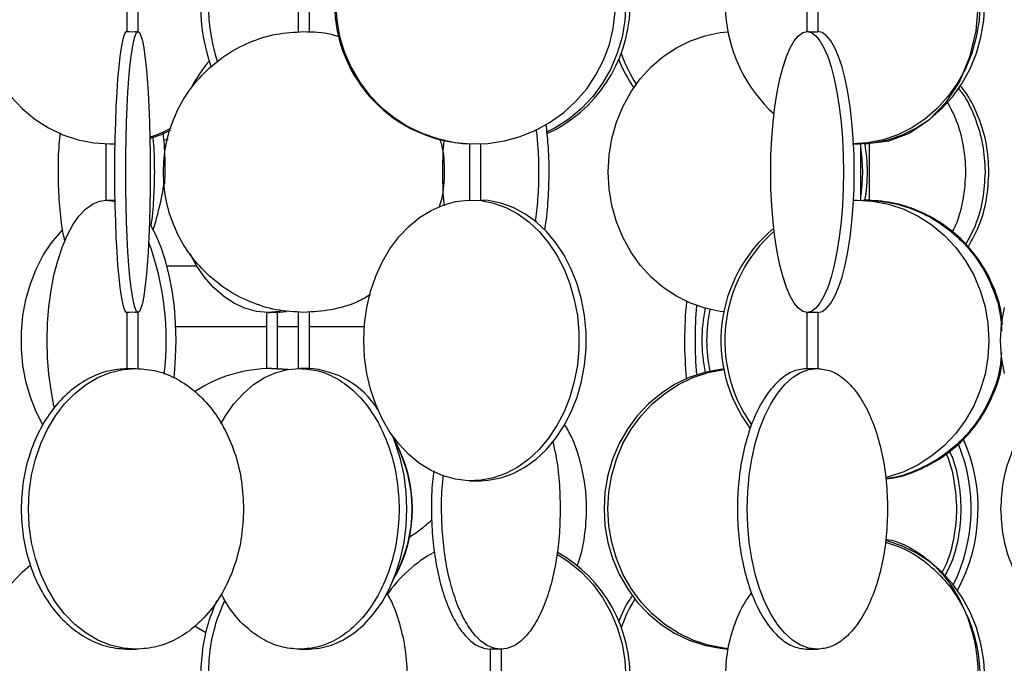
# Model space of a CAD drawing. Header units: millimetres. Extents: x 563 to 2726, y 490 to 2880.
# Tile 13 of 32: x 886 to 1061, y 1697 to 1811. Entities that reach past the tile are written whole.
import ezdxf

# ---------------------------------------------------------------- set-up
doc = ezdxf.new("R2010")
doc.units = ezdxf.units.MM

msp = doc.modelspace()

# ---------------------------------------------------------------- linework, layer by layer
at = {"color": 7, "linetype": 'Continuous', "lineweight": 25}
for p, q in [((904.92, 1819.33), (904.92, 1809.32)), ((906.92, 1809.32), (906.92, 1819.33)), ((935.43, 1819.35), (935.43, 1809.3)), ((937.43, 1809.3), (937.43, 1819.35)), ((1026.01, 1819.33), (1026.01, 1809.32)), ((1028.01, 1809.32), (1028.01, 1819.32)), ((912.28, 1790.13), (911.5, 1789.94)), ((901.22, 1789.33), (901.22, 1779.32)), ((901.88, 1789.32), (902.79, 1789.34)), ((902.57, 1789.32), (902.79, 1789.32)), ((965.93, 1789.34), (965.93, 1779.32)), ((967.93, 1779.31), (967.93, 1789.34)), ((1035.59, 1779.31), (1035.59, 1789.34)), ((1036.17, 1789.4), (1036.78, 1789.32)), ((1037.16, 1779.3), (1037.16, 1789.34)), ((911.71, 1784.32), (911.64, 1782.14)), ((1034.32, 1779.31), (1034.93, 1779.32)), ((904.92, 1759.32), (904.92, 1749.31)), ((906.92, 1749.31), (906.92, 1759.32)), ((929.77, 1759.32), (929.77, 1749.3)), ((931.5, 1759.32), (933.29, 1759.46)), ((931.77, 1749.3), (931.77, 1759.33)), ((935.43, 1759.35), (935.43, 1749.32)), ((937.43, 1749.31), (937.43, 1759.35)), ((1026.01, 1759.32), (1026.01, 1749.32)), ((1028.01, 1749.24), (1028.01, 1759.32)), ((930.74, 1749.32), (933.65, 1749.15)), ((933.68, 1749.15), (930.81, 1749.32)), ((965.93, 1729.33), (965.93, 1729.32)), ((965.93, 1729.32), (967.93, 1729.32)), ((967.93, 1729.32), (967.93, 1729.33)), ((919.02, 1702.24), (917.09, 1703.38)), ((969.63, 1699.35), (969.63, 1689.3)), ((969.64, 1699.32), (969.69, 1699.33)), ((971.63, 1689.3), (971.63, 1699.35))]:
    msp.add_line(p, q, dxfattribs=at)
at = {"color": 1, "linetype": 'Continuous', "lineweight": 25}
for p, q in [((917.4, 1767.54), (912.1, 1767.54)), ((918.43, 1756.73), (913.65, 1756.73)), ((929.77, 1756.73), (918.43, 1756.73)), ((935.43, 1756.73), (931.77, 1756.73)), ((947.23, 1756.73), (937.43, 1756.73))]:
    msp.add_line(p, q, dxfattribs=at)
at = {"color": 7, "linetype": 'Continuous', "lineweight": 25, "flags": 128}
for points in [[(1040, 1838.92), (1040.62, 1838.84), (1044.32, 1837.42), (1047.72, 1835.11), (1050.71, 1832), (1053.16, 1828.21), (1054.98, 1823.89), (1056.1, 1819.2), (1056.48, 1814.32), (1056.1, 1809.44), (1054.98, 1804.75), (1053.16, 1800.43), (1050.71, 1796.64), (1047.72, 1793.53), (1044.32, 1791.22), (1040.62, 1789.8), (1036.78, 1789.32), (1036.78, 1789.32)], [(981.52, 1836.28), (983.63, 1834.9), (985.86, 1833.03), (987.87, 1830.9), (989.62, 1828.52), (991.09, 1825.94), (992.25, 1823.19), (993.1, 1820.3), (993.61, 1817.33), (993.78, 1814.32), (993.61, 1811.31), (993.1, 1808.34), (992.25, 1805.46), (991.09, 1802.7), (989.62, 1800.12), (987.87, 1797.74), (985.86, 1795.61), (983.63, 1793.75), (981.2, 1792.18), (979.77, 1791.45)], [(887.74, 1834.28), (886.3, 1833.03), (884.3, 1830.9), (882.55, 1828.52), (881.08, 1825.94), (879.92, 1823.19), (879.07, 1820.3), (878.56, 1817.33), (878.39, 1814.32), (878.56, 1811.31), (879.07, 1808.34), (879.92, 1805.46), (881.08, 1802.7), (882.55, 1800.12), (884.3, 1797.74), (886.3, 1795.61), (888.54, 1793.75), (890.96, 1792.18), (893.55, 1790.95), (896.26, 1790.05), (899.05, 1789.5), (901.88, 1789.32)], [(942.11, 1814.32), (942.29, 1811.36), (942.81, 1808.45), (943.67, 1805.62), (944.86, 1802.91), (946.36, 1800.35), (948.15, 1798), (950.21, 1795.88), (952.5, 1794.01), (954.99, 1792.43), (957.66, 1791.15), (960.45, 1790.21), (963.34, 1789.6), (966.28, 1789.33), (969.23, 1789.42), (972.15, 1789.86), (974.99, 1790.64), (977.73, 1791.75), (980.31, 1793.18), (982.71, 1794.91), (984.89, 1796.91), (986.81, 1799.15), (988.46, 1801.61), (989.81, 1804.24), (990.84, 1807.02), (991.53, 1809.9), (991.88, 1812.84)], [(1056.82, 1814.32), (1056.66, 1811.31), (1056.16, 1808.34), (1055.35, 1805.46), (1054.23, 1802.7), (1052.81, 1800.12), (1051.12, 1797.74), (1049.19, 1795.61), (1047.03, 1793.75), (1044.69, 1792.18), (1042.2, 1790.95), (1039.59, 1790.05), (1036.89, 1789.5), (1034.16, 1789.32)], [(1035.01, 1789.32), (1037.74, 1789.5), (1040.43, 1790.05), (1043.04, 1790.95), (1045.54, 1792.18), (1047.88, 1793.75), (1050.03, 1795.61), (1051.97, 1797.74), (1053.66, 1800.12), (1055.07, 1802.7), (1056.19, 1805.46), (1057.01, 1808.34), (1057.5, 1811.31), (1057.67, 1814.32)], [(904.93, 1809.32), (904.66, 1809.14), (904.4, 1808.59), (904.15, 1807.7), (903.91, 1806.46), (903.69, 1804.9), (903.48, 1803.03), (903.29, 1800.9), (903.13, 1798.52), (903, 1795.94), (902.89, 1793.19), (902.81, 1790.3), (902.76, 1787.33), (902.75, 1784.32), (902.76, 1781.31), (902.81, 1778.34), (902.89, 1775.46), (903, 1772.7), (903.13, 1770.12), (903.29, 1767.74), (903.48, 1765.61), (903.69, 1763.75), (903.91, 1762.18), (904.15, 1760.95), (904.4, 1760.05), (904.66, 1759.5), (904.93, 1759.32)], [(906.92, 1759.32), (906.66, 1759.5), (906.4, 1760.05), (906.15, 1760.95), (905.91, 1762.18), (905.68, 1763.75), (905.47, 1765.61), (905.29, 1767.74), (905.12, 1770.12), (904.99, 1772.7), (904.88, 1775.46), (904.8, 1778.34), (904.75, 1781.31), (904.74, 1784.32), (904.75, 1787.33), (904.8, 1790.3), (904.88, 1793.19), (904.99, 1795.94), (905.12, 1798.52), (905.29, 1800.9), (905.47, 1803.03), (905.68, 1804.9), (905.91, 1806.46), (906.15, 1807.7), (906.4, 1808.59), (906.66, 1809.14), (906.92, 1809.32)], [(906.92, 1809.32), (907.18, 1809.14), (907.44, 1808.59), (907.69, 1807.7), (907.93, 1806.46), (908.16, 1804.9), (908.36, 1803.03), (908.55, 1800.9), (908.71, 1798.52), (908.85, 1795.94), (908.96, 1793.19), (909.03, 1790.3), (909.08, 1787.33), (909.1, 1784.32), (909.08, 1781.31), (909.03, 1778.34), (908.96, 1775.46), (908.85, 1772.7), (908.71, 1770.12), (908.55, 1767.74), (908.36, 1765.61), (908.16, 1763.75), (907.93, 1762.18), (907.69, 1760.95), (907.44, 1760.05), (907.18, 1759.5), (906.92, 1759.32)], [(1011.25, 1759.42), (1010.57, 1759.5), (1007.88, 1760.05), (1005.27, 1760.95), (1002.77, 1762.18), (1000.43, 1763.75), (998.28, 1765.61), (996.34, 1767.74), (994.65, 1770.12), (993.24, 1772.7), (992.11, 1775.46), (991.3, 1778.34), (990.81, 1781.31), (990.64, 1784.32), (990.81, 1787.33), (991.3, 1790.3), (992.11, 1793.19), (993.24, 1795.94), (994.65, 1798.52), (996.34, 1800.9), (998.28, 1803.03), (1000.43, 1804.9), (1002.77, 1806.46), (1005.27, 1807.7), (1007.88, 1808.59), (1010.57, 1809.14), (1011.97, 1809.28)], [(1026.05, 1759.32), (1025.27, 1759.5), (1024.5, 1760.05), (1023.75, 1760.95), (1023.04, 1762.18), (1022.37, 1763.75), (1021.76, 1765.61), (1021.2, 1767.74), (1020.72, 1770.12), (1020.32, 1772.7), (1020, 1775.46), (1019.76, 1778.34), (1019.62, 1781.31), (1019.58, 1784.32), (1019.62, 1787.33), (1019.76, 1790.3), (1020, 1793.19), (1020.32, 1795.94), (1020.72, 1798.52), (1021.2, 1800.9), (1021.76, 1803.03), (1022.37, 1804.9), (1023.04, 1806.46), (1023.75, 1807.7), (1024.5, 1808.59), (1025.27, 1809.14), (1026.05, 1809.32)], [(1026.05, 1809.32), (1026.83, 1809.14), (1027.6, 1808.59), (1028.34, 1807.7), (1029.05, 1806.46), (1029.72, 1804.9), (1030.34, 1803.03), (1030.89, 1800.9), (1031.37, 1798.52), (1031.78, 1795.94), (1032.1, 1793.19), (1032.33, 1790.3), (1032.47, 1787.33), (1032.52, 1784.32), (1032.47, 1781.31), (1032.33, 1778.34), (1032.1, 1775.46), (1031.78, 1772.7), (1031.37, 1770.12), (1030.89, 1767.74), (1030.34, 1765.61), (1029.72, 1763.75), (1029.05, 1762.18), (1028.34, 1760.95), (1027.6, 1760.05), (1026.83, 1759.5), (1026.05, 1759.32)], [(1027.98, 1759.32), (1028.76, 1759.5), (1029.53, 1760.05), (1030.27, 1760.95), (1030.99, 1762.18), (1031.65, 1763.75), (1032.27, 1765.61), (1032.82, 1767.74), (1033.3, 1770.12), (1033.71, 1772.7), (1034.03, 1775.46), (1034.26, 1778.34), (1034.4, 1781.31), (1034.45, 1784.32), (1034.4, 1787.33), (1034.26, 1790.3), (1034.03, 1793.19), (1033.71, 1795.94), (1033.3, 1798.52), (1032.82, 1800.9), (1032.27, 1803.03), (1031.65, 1804.9), (1030.99, 1806.46), (1030.27, 1807.7), (1029.53, 1808.59), (1028.76, 1809.14), (1027.98, 1809.32)], [(909.03, 1790.29), (910.9, 1790.95), (912.73, 1791.78)], [(892.05, 1742.32), (891.96, 1742.7), (891.44, 1745.46), (891.06, 1748.34), (890.83, 1751.31), (890.75, 1754.32), (890.83, 1757.33), (891.06, 1760.3), (891.44, 1763.19), (891.96, 1765.94), (892.62, 1768.52), (893.41, 1770.9), (894.31, 1773.03), (895.32, 1774.9), (896.41, 1776.46), (897.57, 1777.7), (898.79, 1778.59), (900.04, 1779.14), (901.32, 1779.32)], [(901.32, 1779.32), (902.59, 1779.14), (902.8, 1779.08)], [(947.14, 1754.32), (947.27, 1757.28), (947.67, 1760.19), (948.34, 1763.03), (949.25, 1765.74), (950.4, 1768.29), (951.78, 1770.64), (953.36, 1772.77), (955.12, 1774.63), (957.04, 1776.21), (959.09, 1777.49), (961.24, 1778.44), (963.46, 1779.05), (965.72, 1779.31), (967.99, 1779.22), (970.23, 1778.79), (972.42, 1778), (974.52, 1776.89), (976.51, 1775.46), (978.35, 1773.73), (980.03, 1771.73), (981.51, 1769.49), (982.78, 1767.03), (983.81, 1764.4), (984.6, 1761.62), (985.14, 1758.74), (985.41, 1755.8), (985.41, 1752.84), (985.14, 1749.9), (984.6, 1747.02), (983.81, 1744.24), (982.78, 1741.61), (981.51, 1739.15), (980.03, 1736.91), (978.35, 1734.91), (976.51, 1733.18), (974.52, 1731.75), (972.42, 1730.64), (970.23, 1729.86), (967.99, 1729.42), (965.72, 1729.33), (963.46, 1729.6), (961.24, 1730.21), (959.09, 1731.15), (957.04, 1732.43), (955.12, 1734.01), (953.36, 1735.88), (951.78, 1738), (950.4, 1740.35), (949.25, 1742.91), (948.34, 1745.62), (947.67, 1748.45), (947.27, 1751.36), (947.14, 1754.32)], [(967.93, 1729.33), (969.27, 1729.42), (971.52, 1729.86), (973.71, 1730.64), (975.81, 1731.75), (977.8, 1733.18), (979.64, 1734.91), (981.31, 1736.91), (982.8, 1739.15), (984.06, 1741.61), (985.1, 1744.24), (985.89, 1747.02), (986.42, 1749.9), (986.69, 1752.84), (986.69, 1755.8), (986.42, 1758.74), (985.89, 1761.62), (985.1, 1764.4), (984.06, 1767.03), (982.8, 1769.49), (981.31, 1771.73), (979.64, 1773.73), (977.8, 1775.46), (975.81, 1776.89), (973.71, 1778), (971.52, 1778.79), (969.27, 1779.22), (967.93, 1779.32)], [(1034.93, 1779.32), (1037.76, 1779.14), (1040.55, 1778.59), (1043.26, 1777.7), (1045.85, 1776.46), (1048.27, 1774.9), (1050.51, 1773.03), (1052.51, 1770.9), (1054.26, 1768.52), (1055.73, 1765.94), (1056.89, 1763.19), (1057.74, 1760.3), (1058.25, 1757.33), (1058.42, 1754.32), (1058.25, 1751.31), (1057.74, 1748.34), (1056.89, 1745.46), (1055.73, 1742.7), (1054.26, 1740.12), (1052.51, 1737.74), (1050.51, 1735.61), (1048.27, 1733.75), (1045.85, 1732.18), (1043.26, 1730.95), (1040.55, 1730.05), (1040.03, 1729.92)], [(913.31, 1747.63), (913.39, 1748.34), (913.62, 1751.31), (913.7, 1754.32), (913.62, 1757.33), (913.39, 1760.3), (913.01, 1763.19), (912.49, 1765.94), (911.83, 1768.52), (911.04, 1770.9), (910.14, 1773.03), (909.13, 1774.9), (908.95, 1775.19)], [(889.98, 1739.27), (888.79, 1741.61), (887.75, 1744.24), (886.96, 1747.02), (886.43, 1749.9), (886.16, 1752.84), (886.16, 1755.8), (886.43, 1758.74), (886.96, 1761.62), (887.75, 1764.4), (888.79, 1767.03), (890.06, 1769.49), (891.54, 1771.73), (893.21, 1773.73), (893.5, 1774.03)], [(930.04, 1759.32), (927.99, 1759.5), (925.96, 1760.05), (924, 1760.95), (922.12, 1762.18), (920.36, 1763.75), (918.73, 1765.61), (917.28, 1767.74), (916.18, 1769.77)], [(1060.51, 1754.32), (1060.67, 1757.28), (1061.17, 1760.19)], [(932.42, 1759.57), (932.1, 1759.5), (930.04, 1759.32)], [(1061.17, 1748.45), (1060.67, 1751.36), (1060.51, 1754.32)], [(906.56, 1699.32), (904.26, 1699.5), (901.98, 1700.05), (899.77, 1700.95), (897.66, 1702.18), (895.69, 1703.75), (893.86, 1705.61), (892.23, 1707.74), (890.8, 1710.12), (889.61, 1712.7), (888.66, 1715.46), (887.97, 1718.34), (887.55, 1721.31), (887.41, 1724.32), (887.55, 1727.33), (887.97, 1730.3), (888.66, 1733.19), (889.61, 1735.94), (890.8, 1738.52), (892.23, 1740.9), (893.86, 1743.03), (895.69, 1744.9), (897.66, 1746.46), (899.77, 1747.7), (901.98, 1748.59), (904.26, 1749.14), (906.56, 1749.32)], [(921.66, 1739.48), (922.49, 1740.9), (924, 1743.03), (925.68, 1744.9), (927.5, 1746.46), (929.45, 1747.7), (931.49, 1748.59), (933.59, 1749.14), (935.72, 1749.32)], [(1011.25, 1749.22), (1010.55, 1749.14), (1007.76, 1748.59), (1005.05, 1747.7), (1002.46, 1746.46), (1000.04, 1744.9), (997.8, 1743.03), (995.8, 1740.9), (994.05, 1738.52), (992.58, 1735.94), (991.41, 1733.19), (990.57, 1730.3), (990.06, 1727.33), (989.89, 1724.32), (990.06, 1721.31), (990.57, 1718.34), (991.41, 1715.46), (992.58, 1712.7), (994.05, 1710.12), (995.8, 1707.74), (997.8, 1705.61), (1000.04, 1703.75), (1002.46, 1702.18), (1005.05, 1700.95), (1007.76, 1700.05), (1010.55, 1699.5), (1011.99, 1699.37)], [(1012.03, 1699.42), (1011.23, 1699.5), (1008.44, 1700.05), (1005.73, 1700.95), (1003.15, 1702.18), (1000.72, 1703.75), (998.49, 1705.61), (996.48, 1707.74), (994.73, 1710.12), (993.26, 1712.7), (992.1, 1715.46), (991.26, 1718.34), (990.74, 1721.31), (990.57, 1724.32), (990.74, 1727.33), (991.26, 1730.3), (992.1, 1733.19), (993.26, 1735.94), (994.73, 1738.52), (996.48, 1740.9), (998.49, 1743.03), (1000.72, 1744.9), (1003.15, 1746.46), (1005.73, 1747.7), (1008.44, 1748.59), (1011.23, 1749.14), (1011.26, 1749.14)], [(1027.88, 1699.32), (1026.37, 1699.5), (1024.89, 1700.05), (1023.45, 1700.95), (1022.07, 1702.18), (1020.78, 1703.75), (1019.59, 1705.61), (1018.52, 1707.74), (1017.59, 1710.12), (1016.81, 1712.7), (1016.19, 1715.46), (1015.74, 1718.34), (1015.47, 1721.31), (1015.38, 1724.32), (1015.47, 1727.33), (1015.74, 1730.3), (1016.19, 1733.19), (1016.81, 1735.94), (1017.59, 1738.52), (1018.52, 1740.9), (1019.59, 1743.03), (1020.78, 1744.9), (1022.07, 1746.46), (1023.45, 1747.7), (1024.89, 1748.59), (1026.37, 1749.14), (1027.88, 1749.32)], [(937.13, 1699.32), (939.26, 1699.5), (941.36, 1700.05), (943.4, 1700.95), (945.35, 1702.18), (947.18, 1703.75), (948.86, 1705.61), (950.37, 1707.74), (951.68, 1710.12), (952.79, 1712.7), (953.66, 1715.46), (954.3, 1718.34), (954.68, 1721.31), (954.81, 1724.32), (954.68, 1727.33), (954.3, 1730.3), (953.66, 1733.19), (952.79, 1735.94), (952.21, 1737.37)], [(1057.67, 1694.32), (1057.5, 1697.33), (1057.01, 1700.3), (1056.19, 1703.19), (1055.07, 1705.94), (1053.66, 1708.52), (1051.97, 1710.9), (1050.03, 1713.03), (1047.88, 1714.9), (1045.54, 1716.46), (1043.04, 1717.7), (1040.43, 1718.59), (1040.03, 1718.7)], [(981.52, 1716.28), (983.63, 1714.9), (985.86, 1713.03), (987.87, 1710.9), (989.62, 1708.52), (991.09, 1705.94), (992.25, 1703.19), (993.1, 1700.3), (993.61, 1697.33), (993.78, 1694.32), (993.61, 1691.31), (993.1, 1688.34), (992.25, 1685.46), (991.09, 1682.7), (989.62, 1680.12), (987.87, 1677.74), (985.86, 1675.61), (983.63, 1673.75), (981.2, 1672.18), (979.77, 1671.45)], [(901.88, 1669.32), (899.05, 1669.5), (896.26, 1670.05), (893.55, 1670.95), (890.96, 1672.18), (888.54, 1673.75), (886.3, 1675.61), (884.3, 1677.74), (882.55, 1680.12), (881.08, 1682.7), (879.92, 1685.46), (879.07, 1688.34), (878.56, 1691.31), (878.39, 1694.32), (878.56, 1697.33), (879.07, 1700.3), (879.92, 1703.19), (881.08, 1705.94), (882.55, 1708.52), (884.3, 1710.9), (886.3, 1713.03), (887.74, 1714.28)]]:
    msp.add_lwpolyline(points, dxfattribs=at)
at = {"color": 7, "linetype": 'Continuous', "lineweight": 25}
for centre, radius, start, end in [((968.96, 1814.35), 25.6, 295.0438, 60.558), ((1038.09, 1814.37), 26.64, 145.603, 227.6864), ((951.96, 1814.3), 33.94, 157.3512, 199.4349), ((953.28, 1814.28), 33.85, 155.9421, 197.8555), ((966.89, 1814.27), 24.96, 179.8928, 267.7884), ((905.91, 1847.82), 38.51, 268.5393, 271.4933), ((937, 1788.95), 23.06, 139.0039, 153.094), ((1016.44, 1813.74), 25.69, 201.4191, 214.1518), ((1017.53, 1813.87), 25.97, 198.8282, 212.4362), ((901.69, 1812.06), 22.77, 288.798, 299.3312), ((1008.43, 1784.32), 27.53, 350.5706, 9.4294), ((1009.28, 1784.32), 27.52, 349.4673, 10.7046), ((848, 1792.76), 64.43, 343.0874, 351.3742), ((1036.7, 1754.28), 25.99, 129.6456, 216.7689), ((1037.42, 1754.29), 26.02, 131.4962, 215.2301), ((861.38, 1754.42), 50.56, 353.0752, 20.2753), ((1075.46, 1754.32), 71.23, 174.4151, 185.5024), ((1077.58, 1754.32), 71.48, 175.0276, 184.9263), ((905.91, 1720.82), 38.51, 88.5067, 91.4607), ((1034.82, 1754.32), 27.51, 168.0062, 191.9325), ((1035.67, 1754.32), 27.51, 168.4334, 191.5275), ((930.74, 1724.35), 24.97, 90.0013, 123.1953), ((936.43, 1733.79), 15.55, 32.0099, 87.3925), ((930.78, 1724.32), 25.01, 329.9821, 30.0179), ((930.71, 1724.32), 25.01, 331.0937, 28.9063), ((1024.58, 1724.34), 30.68, 333.6957, 22.1986), ((1025.98, 1724.35), 30.52, 331.5089, 23.8438), ((971.05, 1695.64), 23.87, 118.4477, 146.0887), ((968.96, 1694.35), 25.6, 295.0321, 60.471), ((1017.68, 1694.7), 26.13, 148.6735, 161.1374)]:
    msp.add_arc(centre, radius, start, end, dxfattribs=at)
for points in [[(911.43, 1784.32), (911.52, 1785.96), (911.71, 1789.23), (913.19, 1793.95), (915.5, 1798.3), (918.64, 1802.11), (922.45, 1805.24), (926.8, 1807.56), (931.52, 1809.04), (934.79, 1809.23), (936.43, 1809.32)], [(936.43, 1759.32), (934.79, 1759.41), (931.52, 1759.6), (926.8, 1761.09), (922.45, 1763.4), (918.64, 1766.53), (915.5, 1770.34), (913.19, 1774.69), (911.71, 1779.41), (911.52, 1782.68), (911.43, 1784.32)], [(906.56, 1749.32), (907.82, 1749.23), (910.32, 1749.04), (913.94, 1747.56), (917.27, 1745.24), (920.19, 1742.11), (922.59, 1738.3), (924.36, 1733.95), (925.5, 1729.23), (925.64, 1725.96), (925.72, 1724.32)], [(935.72, 1749.32), (936.88, 1749.23), (939.19, 1749.04), (942.53, 1747.56), (945.6, 1745.24), (948.3, 1742.11), (950.51, 1738.3), (952.16, 1733.95), (953.17, 1729.23), (953.51, 1724.32), (953.17, 1719.41), (952.16, 1714.69), (950.51, 1710.34), (948.3, 1706.53), (945.6, 1703.4), (942.53, 1701.09), (939.19, 1699.6), (936.88, 1699.41), (935.72, 1699.32)], [(1026.15, 1749.32), (1025.33, 1749.23), (1023.69, 1749.04), (1021.33, 1747.56), (1019.16, 1745.24), (1017.25, 1742.11), (1015.69, 1738.3), (1014.52, 1733.95), (1013.81, 1729.23), (1013.57, 1724.32), (1013.81, 1719.41), (1014.52, 1714.69), (1015.69, 1710.34), (1017.25, 1706.53), (1019.16, 1703.4), (1021.33, 1701.09), (1023.69, 1699.6), (1025.33, 1699.41), (1026.15, 1699.32)], [(1027.88, 1749.32), (1028.7, 1749.23), (1030.33, 1749.04), (1032.69, 1747.56), (1034.87, 1745.24), (1036.77, 1742.11), (1038.34, 1738.3), (1039.5, 1733.95), (1040.24, 1729.23), (1040.33, 1725.96), (1040.38, 1724.32)], [(925.72, 1724.32), (925.64, 1722.68), (925.5, 1719.41), (924.36, 1714.69), (922.59, 1710.34), (920.19, 1706.53), (917.27, 1703.4), (913.94, 1701.09), (910.32, 1699.6), (907.82, 1699.41), (906.56, 1699.32)], [(982.1, 1724.32), (982.06, 1722.68), (981.98, 1719.41), (981.35, 1714.69), (980.38, 1710.34), (979.05, 1706.53), (977.44, 1703.4), (975.6, 1701.09), (973.61, 1699.6), (972.23, 1699.41), (971.53, 1699.32)], [(1040.38, 1724.32), (1040.33, 1722.68), (1040.24, 1719.41), (1039.5, 1714.69), (1038.34, 1710.34), (1036.77, 1706.53), (1034.87, 1703.4), (1032.69, 1701.09), (1030.33, 1699.6), (1028.7, 1699.41), (1027.88, 1699.32)]]:
    msp.add_open_spline(points, degree=3, dxfattribs=at)
for points, knots in [([(936.43, 1809.32), (938.08, 1809.28), (940.2, 1809.23), (942.2, 1808.58), (942.64, 1808.43)], [0, 0, 0, 0, 0.778, 1, 1, 1, 1]), ([(1026.05, 1809.32), (1026.09, 1809.32), (1026.17, 1809.32), (1026.41, 1809.31), (1026.71, 1809.31), (1027.05, 1809.3), (1027.39, 1809.3), (1027.68, 1809.3), (1027.89, 1809.31), (1028.01, 1809.32), (1028, 1809.32), (1028, 1809.32)], [0, 0, 0, 0, 0.117083, 0.234164, 0.351304, 0.468483, 0.585597, 0.702645, 0.819728, 0.936892, 1, 1, 1, 1]), ([(1052.99, 1799.23), (1053.26, 1798.89), (1054.52, 1797.31), (1056.04, 1793.92), (1057.48, 1789.24), (1057.65, 1785.96), (1057.74, 1784.32)], [0, 0, 0, 0, 0.082224, 0.388149, 0.694075, 1, 1, 1, 1]), ([(1058.42, 1784.32), (1058.34, 1785.96), (1058.17, 1789.24), (1056.73, 1793.93), (1055.12, 1797.47), (1053.73, 1799.18), (1053.35, 1799.66)], [0, 0, 0, 0, 0.295729, 0.591459, 0.887188, 1, 1, 1, 1]), ([(1050.91, 1796.95), (1051.45, 1795.94), (1052.77, 1793.52), (1053.91, 1789.22), (1054.4, 1784.32), (1053.89, 1779.43), (1053.01, 1775.8), (1052.07, 1773.99), (1051.87, 1773.62)], [0, 0, 0, 0, 0.142375, 0.343573, 0.544771, 0.74597, 0.947168, 1, 1, 1, 1]), ([(977.79, 1791.97), (977.89, 1791.05), (978.18, 1788.59), (978.28, 1784.32), (978.16, 1779.61), (977.81, 1776.72), (977.65, 1775.37)], [0, 0, 0, 0, 0.170988, 0.460068, 0.749147, 1, 1, 1, 1]), ([(979.33, 1773.98), (979.37, 1774.24), (979.69, 1775.92), (979.99, 1779.44), (980.17, 1784.31), (980.04, 1788.88), (979.72, 1791.63), (979.58, 1792.82)], [0, 0, 0, 0, 0.0454191, 0.2984327, 0.5514463, 0.80446, 1, 1, 1, 1]), ([(893.88, 1772.04), (893.7, 1772.93), (893.25, 1775.24), (892.85, 1779.43), (892.69, 1784.31), (892.78, 1788.36), (893.04, 1790.6), (893.12, 1791.3)], [0, 0, 0, 0, 0.153842, 0.399234, 0.644627, 0.890019, 1, 1, 1, 1]), ([(909.53, 1790.59), (909.58, 1790.13), (909.8, 1788.11), (909.82, 1785.97), (909.83, 1784.32)], [0, 0, 0, 0, 0.228923, 1, 1, 1, 1]), ([(911.33, 1791.3), (911.41, 1790.61), (911.67, 1788.36), (911.7, 1785.97), (911.71, 1784.32)], [0, 0, 0, 0, 0.309791, 1, 1, 1, 1]), ([(960.64, 1790.2), (960.75, 1789.87), (961.36, 1787.98), (961.49, 1784.32), (961.33, 1780.51), (960.66, 1778.47), (960.51, 1777.99)], [0, 0, 0, 0, 0.08448, 0.48087, 0.877261, 1, 1, 1, 1]), ([(961.39, 1790.08), (961.36, 1789.79), (961.16, 1787.94), (961.15, 1785.97), (961.14, 1784.32)], [0, 0, 0, 0, 0.158061, 1, 1, 1, 1]), ([(901.88, 1789.32), (901.99, 1789.32), (902.21, 1789.32), (902.54, 1789.33), (902.72, 1789.33), (902.8, 1789.33)], [0, 0, 0, 0, 0.348084, 0.696161, 1, 1, 1, 1]), ([(1034.16, 1789.32), (1034.27, 1789.32), (1034.48, 1789.32), (1034.75, 1789.33), (1035, 1789.33), (1035.23, 1789.34), (1035.45, 1789.34), (1035.58, 1789.34), (1035.57, 1789.34), (1035.57, 1789.34)], [0, 0, 0, 0, 0.167941, 0.335878, 0.391416, 0.559443, 0.727474, 0.895418, 1, 1, 1, 1]), ([(1036.78, 1789.32), (1036.68, 1789.32), (1036.53, 1789.32), (1036.32, 1789.33), (1036.21, 1789.33), (1036.18, 1789.33)], [0, 0, 0, 0, 0.525163, 0.850803, 1, 1, 1, 1]), ([(909.83, 1784.32), (909.8, 1782.69), (909.72, 1779.44), (909.44, 1776.16), (909.17, 1774.69), (909.17, 1774.66)], [0, 0, 0, 0, 0.494342, 0.988684, 1, 1, 1, 1]), ([(961.14, 1784.32), (961.15, 1782.67), (961.16, 1780.62), (961.38, 1778.69), (961.42, 1778.32)], [0, 0, 0, 0, 0.806664, 1, 1, 1, 1]), ([(1057.74, 1784.32), (1057.64, 1782.69), (1057.46, 1779.42), (1056.24, 1775.03), (1054.88, 1772.53), (1054.28, 1771.44)], [0, 0, 0, 0, 0.3614995, 0.7229991, 1, 1, 1, 1]), ([(1054.71, 1770.92), (1055.39, 1772.18), (1056.86, 1774.84), (1058.15, 1779.42), (1058.33, 1782.69), (1058.42, 1784.32)], [0, 0, 0, 0, 0.307105, 0.653552, 1, 1, 1, 1]), ([(901.32, 1779.32), (901.38, 1779.32), (901.49, 1779.32), (901.71, 1779.31), (901.95, 1779.31), (902.21, 1779.3), (902.54, 1779.3), (902.72, 1779.3), (902.81, 1779.3)], [0, 0, 0, 0, 0.191573, 0.383143, 0.446496, 0.638168, 0.829844, 1, 1, 1, 1]), ([(1034.29, 1779.31), (1034.35, 1779.31), (1034.53, 1779.32), (1034.75, 1779.32), (1034.89, 1779.32), (1034.93, 1779.32)], [0, 0, 0, 0, 0.325181, 0.838111, 1, 1, 1, 1]), ([(1036.04, 1779.32), (1037.67, 1779.23), (1040.91, 1779.04), (1045.6, 1777.56), (1049.92, 1775.24), (1053.7, 1772.11), (1056.81, 1768.3), (1059.09, 1763.95), (1060.45, 1759.77), (1060.62, 1757.06), (1060.69, 1755.98)], [0, 0, 0, 0, 0.130539, 0.261078, 0.391616, 0.522155, 0.652694, 0.783233, 0.913771, 1, 1, 1, 1]), ([(1036.04, 1779.32), (1036.15, 1779.32), (1036.34, 1779.32), (1036.59, 1779.32), (1036.71, 1779.31), (1036.78, 1779.31)], [0, 0, 0, 0, 0.431078, 0.698522, 1, 1, 1, 1]), ([(1060.82, 1757.14), (1060.77, 1757.83), (1060.61, 1760.15), (1059.32, 1763.95), (1057.06, 1768.3), (1053.94, 1772.11), (1050.16, 1775.24), (1045.84, 1777.56), (1041.16, 1779.04), (1037.91, 1779.23), (1036.29, 1779.32)], [0, 0, 0, 0, 0.056865, 0.191598, 0.326332, 0.461065, 0.595799, 0.730533, 0.865266, 1, 1, 1, 1]), ([(1037.16, 1779.3), (1037.16, 1779.3), (1037.18, 1779.3), (1037.12, 1779.3), (1037, 1779.31), (1036.85, 1779.31), (1036.78, 1779.31)], [0, 0, 0, 0, 0.0262, 0.350968, 0.676183, 1, 1, 1, 1]), ([(948.32, 1762.47), (947.56, 1762.03), (945.37, 1760.78), (941.32, 1759.62), (938.06, 1759.42), (936.43, 1759.32)], [0, 0, 0, 0, 0.2120458, 0.6060229, 1, 1, 1, 1]), ([(930.04, 1759.32), (930.13, 1759.32), (930.29, 1759.32), (930.55, 1759.33), (930.81, 1759.33), (931.08, 1759.34), (931.38, 1759.34), (931.61, 1759.34), (931.75, 1759.34), (931.76, 1759.33), (931.76, 1759.33)], [0, 0, 0, 0, 0.140971, 0.281939, 0.328557, 0.469601, 0.610647, 0.75162, 0.892547, 1, 1, 1, 1]), ([(1026.05, 1759.32), (1026.09, 1759.32), (1026.17, 1759.32), (1026.41, 1759.33), (1026.71, 1759.34), (1027.05, 1759.34), (1027.39, 1759.34), (1027.68, 1759.34), (1027.89, 1759.33), (1028.01, 1759.32), (1028, 1759.32), (1028, 1759.32)], [0, 0, 0, 0, 0.117083, 0.234164, 0.351304, 0.468483, 0.585597, 0.702645, 0.819728, 0.936892, 1, 1, 1, 1]), ([(1060.64, 1752.12), (1060.58, 1751.22), (1060.41, 1748.69), (1059.09, 1744.7), (1056.81, 1740.34), (1053.7, 1736.53), (1049.92, 1733.39), (1045.59, 1731.13), (1042.23, 1729.91), (1040.33, 1729.74), (1040.06, 1729.72)], [0, 0, 0, 0, 0.081609, 0.230457, 0.379306, 0.528155, 0.677004, 0.825852, 0.974701, 1, 1, 1, 1]), ([(1040.06, 1729.7), (1040.42, 1729.73), (1042.39, 1729.89), (1045.84, 1731.13), (1050.16, 1733.39), (1053.94, 1736.53), (1057.06, 1740.34), (1059.31, 1744.7), (1060.56, 1748.29), (1060.72, 1750.4), (1060.76, 1750.88)], [0, 0, 0, 0, 0.033707, 0.187223, 0.340739, 0.494254, 0.64777, 0.801286, 0.954802, 1, 1, 1, 1]), ([(905.03, 1749.29), (903.86, 1749.2), (901.44, 1749.02), (897.9, 1747.55), (894.57, 1745.25), (891.65, 1742.11), (889.25, 1738.3), (887.47, 1733.95), (886.37, 1729.23), (886, 1724.32), (886.37, 1719.41), (887.47, 1714.69), (889.25, 1710.34), (891.65, 1706.53), (894.57, 1703.4), (897.9, 1701.09), (901.52, 1699.6), (904.03, 1699.41), (905.28, 1699.32)], [0, 0, 0, 0, 0.05852, 0.121286, 0.184051, 0.246816, 0.309582, 0.372347, 0.435112, 0.497877, 0.560643, 0.623408, 0.686173, 0.748939, 0.811704, 0.874469, 0.937235, 1, 1, 1, 1]), ([(904.93, 1749.31), (904.93, 1749.31), (904.94, 1749.3), (905.08, 1749.3), (905.31, 1749.3), (905.61, 1749.31), (905.95, 1749.31), (906.29, 1749.32), (906.47, 1749.32), (906.56, 1749.32)], [0, 0, 0, 0, 0.110337, 0.259005, 0.407596, 0.556138, 0.704761, 0.853469, 1, 1, 1, 1]), ([(930.74, 1749.32), (930.85, 1749.32), (931.08, 1749.32), (931.38, 1749.31), (931.61, 1749.31), (931.75, 1749.3), (931.76, 1749.3), (931.76, 1749.3)], [0, 0, 0, 0, 0.209953, 0.419902, 0.629957, 0.84008, 1, 1, 1, 1]), ([(936.43, 1749.31), (936.29, 1749.31), (936.03, 1749.32), (935.82, 1749.32), (935.72, 1749.32)], [0, 0, 0, 0, 0.499776, 1, 1, 1, 1]), ([(937.41, 1749.31), (937.41, 1749.31), (937.41, 1749.31), (937.28, 1749.3), (937.06, 1749.3), (936.76, 1749.3), (936.54, 1749.31), (936.43, 1749.31)], [0, 0, 0, 0, 0.144203, 0.358997, 0.573674, 0.788228, 1, 1, 1, 1]), ([(1026.03, 1749.32), (1026.02, 1749.32), (1026.02, 1749.31), (1026.06, 1749.31), (1026.17, 1749.3), (1026.41, 1749.3), (1026.71, 1749.3), (1027.05, 1749.31), (1027.39, 1749.31), (1027.68, 1749.32), (1027.81, 1749.32), (1027.88, 1749.32)], [0, 0, 0, 0, 0.0575525, 0.1001375, 0.2289774, 0.3578198, 0.4865954, 0.6153287, 0.7441324, 0.8730092, 1, 1, 1, 1]), ([(982.76, 1739.38), (983.01, 1739), (984.08, 1737.37), (985.36, 1733.92), (986.48, 1729.24), (986.86, 1724.31), (986.44, 1719.44), (985.79, 1715.98), (985.1, 1714.35), (985.02, 1714.14)], [0, 0, 0, 0, 0.0566501, 0.2401304, 0.4236107, 0.6070909, 0.7905712, 0.9740515, 1, 1, 1, 1]), ([(1065.33, 1739.33), (1065.04, 1738.96), (1063.74, 1737.35), (1062.2, 1733.92), (1060.76, 1729.24), (1060.59, 1725.96), (1060.51, 1724.32)], [0, 0, 0, 0, 0.089613, 0.393075, 0.696538, 1, 1, 1, 1]), ([(980.75, 1736.3), (980.94, 1735.51), (981.48, 1733.3), (981.97, 1729.22), (982.06, 1725.95), (982.1, 1724.32)], [0, 0, 0, 0, 0.218239, 0.60912, 1, 1, 1, 1]), ([(1050.79, 1734.13), (1050.83, 1734.05), (1051.57, 1732.53), (1052.28, 1729.2), (1052.8, 1724.32), (1052.31, 1719.43), (1051.35, 1715.5), (1050.29, 1713.43), (1049.95, 1712.79)], [0, 0, 0, 0, 0.012323, 0.234014, 0.455705, 0.677397, 0.899088, 1, 1, 1, 1]), ([(1050.61, 1712.4), (1051.01, 1713.17), (1052.15, 1715.37), (1053.16, 1719.42), (1053.64, 1724.32), (1053.14, 1729.21), (1052.35, 1732.71), (1051.52, 1734.38), (1051.39, 1734.63)], [0, 0, 0, 0, 0.1155005, 0.327558, 0.5396155, 0.7516729, 0.9637304, 1, 1, 1, 1]), ([(959.6, 1731.08), (959.51, 1730.45), (959.21, 1728.28), (959.1, 1724.31), (959.29, 1719.42), (959.9, 1714.69), (960.88, 1710.34), (962.2, 1706.53), (963.81, 1703.4), (965.65, 1701.09), (967.65, 1699.6), (969.03, 1699.41), (969.72, 1699.32)], [0, 0, 0, 0, 0.04261, 0.148987, 0.255364, 0.36174, 0.468117, 0.574493, 0.68087, 0.787247, 0.893623, 1, 1, 1, 1]), ([(971.53, 1699.32), (970.84, 1699.41), (969.46, 1699.6), (967.47, 1701.09), (965.63, 1703.4), (964.02, 1706.53), (962.69, 1710.34), (961.71, 1714.69), (961.1, 1719.42), (960.92, 1724.31), (961, 1727.98), (961.26, 1729.86), (961.3, 1730.19)], [0, 0, 0, 0, 0.108548, 0.217097, 0.325645, 0.434193, 0.542742, 0.65129, 0.759839, 0.868387, 0.976935, 1, 1, 1, 1]), ([(1060.51, 1724.32), (1060.6, 1722.69), (1060.77, 1719.42), (1062.16, 1714.68), (1064.37, 1710.38), (1066.42, 1707.44), (1067.87, 1706.22), (1068.11, 1706.01)], [0, 0, 0, 0, 0.2378988, 0.4757977, 0.7136965, 0.9515953, 1, 1, 1, 1]), ([(955.14, 1719.23), (955.81, 1719.68), (957.26, 1720.62), (958.55, 1721.77), (959.24, 1722.39)], [0, 0, 0, 0, 0.465211, 1, 1, 1, 1]), ([(1039.98, 1718.37), (1040.94, 1718.09), (1043.34, 1717.38), (1046.83, 1715.22), (1050.29, 1712.12), (1053.12, 1708.3), (1055.23, 1703.95), (1056.53, 1699.23), (1056.97, 1694.32), (1056.53, 1689.41), (1055.23, 1684.69), (1053.12, 1680.34), (1050.29, 1676.53), (1046.83, 1673.4), (1042.89, 1671.09), (1038.61, 1669.6), (1035.65, 1669.41), (1034.16, 1669.32)], [0, 0, 0, 0, 0.045821, 0.113977, 0.182132, 0.250288, 0.318444, 0.386599, 0.454755, 0.522911, 0.591066, 0.659222, 0.727377, 0.795533, 0.863689, 0.931844, 1, 1, 1, 1]), ([(1040.06, 1718.91), (1040.25, 1718.89), (1041.72, 1718.73), (1044.36, 1717.51), (1047.8, 1715.26), (1050.8, 1712.11), (1053.26, 1708.3), (1055.1, 1703.95), (1056.23, 1699.23), (1056.61, 1694.32), (1056.23, 1689.41), (1055.1, 1684.69), (1053.26, 1680.34), (1050.8, 1676.53), (1047.79, 1673.4), (1044.37, 1671.09), (1040.65, 1669.6), (1038.07, 1669.41), (1036.78, 1669.32)], [0, 0, 0, 0, 0.009696, 0.075716, 0.141736, 0.207756, 0.273777, 0.339797, 0.405817, 0.471838, 0.537858, 0.603878, 0.669899, 0.735919, 0.801939, 0.867959, 0.93398, 1, 1, 1, 1]), ([(951.2, 1709.29), (951.42, 1708.94), (952.38, 1707.34), (953.55, 1703.92), (954.59, 1699.24), (954.92, 1694.32), (954.58, 1689.41), (953.57, 1684.69), (951.93, 1680.34), (949.71, 1676.53), (947.02, 1673.4), (943.94, 1671.09), (940.6, 1669.6), (938.29, 1669.41), (937.13, 1669.32)], [0, 0, 0, 0, 0.0252802, 0.1138911, 0.202502, 0.2911129, 0.3797238, 0.4683347, 0.5569455, 0.6455564, 0.7341673, 0.8227782, 0.9113891, 1, 1, 1, 1]), ([(1011.51, 1694.32), (1011.59, 1695.96), (1011.75, 1699.24), (1013.14, 1703.92), (1014.63, 1707.37), (1015.89, 1708.99), (1016.19, 1709.37)], [0, 0, 0, 0, 0.302419, 0.604838, 0.907257, 1, 1, 1, 1]), ([(920.91, 1707.93), (920.37, 1706.61), (919.24, 1703.87), (918.25, 1699.22), (918.11, 1695.96), (918.04, 1694.32)], [0, 0, 0, 0, 0.318492, 0.659246, 1, 1, 1, 1]), ([(919.46, 1694.32), (919.52, 1695.96), (919.66, 1699.22), (920.67, 1703.93), (921.82, 1706.71), (922.39, 1708.08)], [0, 0, 0, 0, 0.336723, 0.673445, 1, 1, 1, 1]), ([(935.72, 1699.32), (934.56, 1699.41), (932.25, 1699.6), (928.91, 1701.08), (925.85, 1703.41), (923.39, 1706.15), (922.2, 1708.33), (921.72, 1709.22)], [0, 0, 0, 0, 0.213693, 0.427385, 0.641078, 0.854771, 1, 1, 1, 1]), ([(995.04, 1708.98), (994.84, 1708.73), (993.72, 1707.28), (993.02, 1705.51), (992.45, 1704.06)], [0, 0, 0, 0, 0.175083, 1, 1, 1, 1]), ([(905.28, 1699.32), (905.19, 1699.32), (905.01, 1699.32), (904.9, 1699.33), (904.94, 1699.34), (905.14, 1699.34), (905.45, 1699.34), (905.83, 1699.33), (906.23, 1699.32), (906.45, 1699.32), (906.56, 1699.32)], [0, 0, 0, 0, 0.12494, 0.249888, 0.374897, 0.500019, 0.625117, 0.75011, 0.875055, 1, 1, 1, 1]), ([(935.72, 1699.32), (935.82, 1699.32), (936.03, 1699.32), (936.43, 1699.33), (936.82, 1699.34), (937.15, 1699.34), (937.37, 1699.34), (937.45, 1699.33), (937.38, 1699.32), (937.22, 1699.32), (937.13, 1699.32)], [0, 0, 0, 0, 0.12494, 0.249888, 0.374897, 0.500019, 0.625117, 0.75011, 0.875055, 1, 1, 1, 1]), ([(971.53, 1699.32), (971.49, 1699.32), (971.39, 1699.32), (971.16, 1699.33), (970.88, 1699.33), (970.6, 1699.34), (970.34, 1699.34), (970.09, 1699.34), (969.84, 1699.34), (969.74, 1699.33), (969.69, 1699.33)], [0, 0, 0, 0, 0.116671, 0.25, 0.374913, 0.499826, 0.599413, 0.715996, 0.84954, 1, 1, 1, 1]), ([(1026.15, 1699.32), (1026.09, 1699.32), (1025.99, 1699.32), (1026.02, 1699.33), (1026.2, 1699.34), (1026.5, 1699.34), (1026.88, 1699.34), (1027.28, 1699.33), (1027.64, 1699.32), (1027.8, 1699.32), (1027.88, 1699.32)], [0, 0, 0, 0, 0.1249396, 0.2498878, 0.3748974, 0.5000194, 0.6251166, 0.7501104, 0.875055, 1, 1, 1, 1])]:
    msp.add_open_spline(points, degree=3, knots=knots, dxfattribs=at)

doc.saveas('drawing.dxf')
